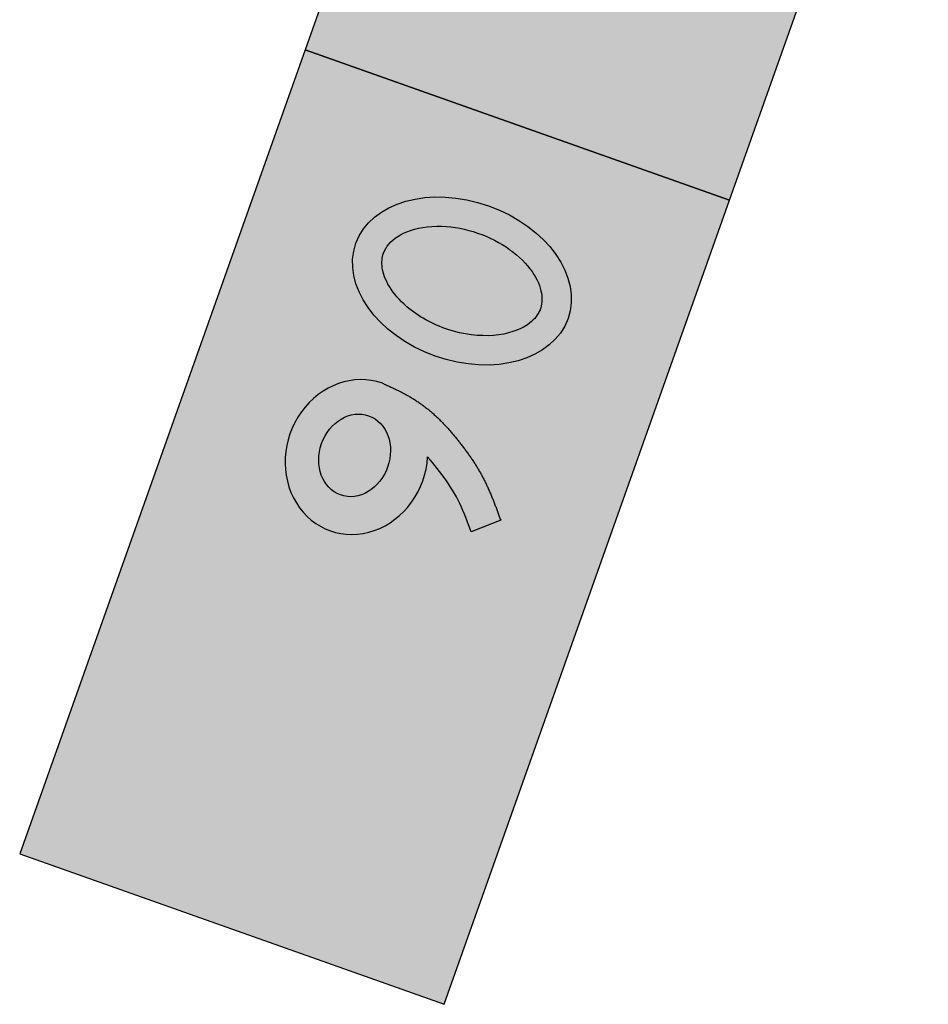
# Model space of a CAD drawing. Header units: metres. Extents: x 176029 to 179341, y 406836 to 408537.
# Tile 21 of 27: x 176644.47 to 176648.71, y 407771.45 to 407776.05. Entities that reach past the tile are written whole.
import ezdxf

# ---------------------------------------------------------------- set-up
doc = ezdxf.new("R2010")
doc.units = ezdxf.units.M
doc.layers.add('Bebording', color=50, linetype='Continuous')
doc.layers.add('Bebording-tekst-outline', color=255, linetype='Continuous')

msp = doc.modelspace()

# ---------------------------------------------------------------- hatches: boundary and pattern name
at = {"layer": 'Bebording'}
h = msp.add_hatch(color=7, dxfattribs=at)
h.dxf.hatch_style = 1
h.paths.add_polyline_path([(176647.7844897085, 407775.2028829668), (176648.7122943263, 407777.816371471), (176646.7321700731, 407778.5193278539), (176645.8043654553, 407775.9058393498)])
h = msp.add_hatch(color=2, dxfattribs=at)
h.dxf.hatch_style = 1
h.paths.add_polyline_path([(176645.8043654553, 407775.9058393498), (176644.4721561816, 407772.1532026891), (176646.4522804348, 407771.4502463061), (176647.7844897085, 407775.2028829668)])
h = msp.add_hatch(color=7, dxfattribs=at)
h.dxf.hatch_style = 1
h.paths.add_polyline_path([(176646.115421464, 407772.4397344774), (176646.1863060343, 407772.6394058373), (176645.8461706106, 407772.5291855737), (176646.1051883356, 407773.2588002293), (176645.9467783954, 407773.3150367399), (176645.6877606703, 407772.5854220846), (176645.4932625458, 407772.8854405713), (176645.4223779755, 407772.6857692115), (176645.674505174, 407772.2968563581)])
at = {"layer": 'Bebording-tekst-outline'}
h = msp.add_hatch(color=256, dxfattribs=at)
h.dxf.hatch_style = 1
edge = h.paths.add_edge_path(flags=16)
edge.add_spline(control_points=[(176646.1699859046, 407774.9562886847), (176646.1628529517, 407774.9361962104), (176646.1603865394, 407774.914073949), (176646.1679508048, 407774.8617818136), (176646.1784736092, 407774.8316602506), (176646.216593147, 407774.7687293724), (176646.2441663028, 407774.7361746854), (176646.3306054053, 407774.6619145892), (176646.3982055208, 407774.6238917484), (176646.5420999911, 407774.5764375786), (176646.6180086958, 407774.5671467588), (176646.7498298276, 407774.5776160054), (176646.8048294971, 407774.5972857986), (176646.8689296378, 407774.6410857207), (176646.8863483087, 407774.6621282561), (176646.9073232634, 407774.7059752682), (176646.9116715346, 407774.7296443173), (176646.9055198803, 407774.7872088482), (176646.8941340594, 407774.8211908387), (176646.8495139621, 407774.8923052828), (176646.8163292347, 407774.9289983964), (176646.7327520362, 407774.9940553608), (176646.682511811, 407775.022340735), (176646.5752594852, 407775.0634638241), (176646.5183410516, 407775.0762697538), (176646.4014382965, 407775.0850508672), (176646.3427068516, 407775.0778158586), (176646.2498826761, 407775.0468260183), (176646.21640968, 407775.0237214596), (176646.1835541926, 407774.9857204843), (176646.1753687, 407774.9714512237), (176646.1699859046, 407774.9562886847)], knot_values=[0, 0, 0, 0, 0.3572439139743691, 0.3572439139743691, 0.7144878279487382, 0.7144878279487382, 1.071731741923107, 1.071731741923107, 1.602645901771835, 1.602645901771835, 2.133560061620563, 2.133560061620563, 2.664474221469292, 2.664474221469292, 3.067000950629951, 3.067000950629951, 3.469527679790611, 3.469527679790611, 3.872054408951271, 3.872054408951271, 4.27458113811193, 4.27458113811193, 4.67710786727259, 4.67710786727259, 5.07963459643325, 5.07963459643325, 5.54661508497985, 5.54661508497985, 6.01359557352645, 6.01359557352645, 6.283185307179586, 6.283185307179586, 6.283185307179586, 6.283185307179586], degree=3, periodic=0)
edge = h.paths.add_edge_path()
edge.add_ellipse((176646.5359818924, 407774.8263578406), major_axis=(-0.4950310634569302, 0.1757390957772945), ratio=0.7086646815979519, start_angle=0, end_angle=360)
h = msp.add_hatch(color=256, dxfattribs=at)
h.dxf.hatch_style = 1
edge = h.paths.add_edge_path()
edge.add_ellipse((176646.0437446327, 407774.0045916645), major_axis=(0.1210270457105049, 0.344466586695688), ratio=0.9001579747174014, start_angle=360, end_angle=647.7317416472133)
edge.add_line((176646.3759483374, 407774.0057348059), (176646.3872818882, 407773.9920990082))
edge.add_line((176646.3872818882, 407773.9920990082), (176646.3985782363, 407773.978434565))
edge.add_line((176646.3985782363, 407773.978434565), (176646.4098001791, 407773.9647128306))
edge.add_line((176646.4098001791, 407773.9647128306), (176646.420910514, 407773.9509051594))
edge.add_line((176646.420910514, 407773.9509051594), (176646.4318720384, 407773.9369829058))
edge.add_line((176646.4318720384, 407773.9369829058), (176646.4426475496, 407773.9229174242))
edge.add_line((176646.4426475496, 407773.9229174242), (176646.453199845, 407773.908680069))
edge.add_line((176646.453199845, 407773.908680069), (176646.4634917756, 407773.8942422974))
edge.add_line((176646.4634917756, 407773.8942422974), (176646.473491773, 407773.8795862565))
edge.add_line((176646.473491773, 407773.8795862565), (176646.4831786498, 407773.8647139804))
edge.add_line((176646.4831786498, 407773.8647139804), (176646.4925323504, 407773.8496296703))
edge.add_line((176646.4925323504, 407773.8496296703), (176646.5015328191, 407773.8343375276))
edge.add_line((176646.5015328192, 407773.8343375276), (176646.5101600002, 407773.8188417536))
edge.add_line((176646.5101600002, 407773.8188417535), (176646.5183938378, 407773.8031465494))
edge.add_line((176646.5183938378, 407773.8031465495), (176646.5262150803, 407773.7872563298))
edge.add_line((176646.5262150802, 407773.7872563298), (176646.5336341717, 407773.7711833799))
edge.add_line((176646.5336341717, 407773.7711833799), (176646.5406992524, 407773.754949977))
edge.add_line((176646.5406992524, 407773.754949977), (176646.5474608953, 407773.7385790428))
edge.add_line((176646.5474608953, 407773.7385790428), (176646.5539696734, 407773.7220934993))
edge.add_line((176646.5539696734, 407773.7220934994), (176646.5602761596, 407773.7055162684))
edge.add_line((176646.5602761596, 407773.7055162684), (176646.5664309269, 407773.6888702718))
edge.add_line((176646.5664309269, 407773.6888702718), (176646.5724845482, 407773.6721784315))
edge.add_line((176646.5724845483, 407773.6721784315), (176646.5784875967, 407773.6554636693))
edge.add_line((176646.5784875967, 407773.6554636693), (176646.7166779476, 407773.7097314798))
edge.add_line((176646.7166779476, 407773.7097314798), (176646.7150313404, 407773.7142610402))
edge.add_line((176646.7150313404, 407773.7142610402), (176646.7117356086, 407773.7233191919))
edge.add_line((176646.7117356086, 407773.7233191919), (176646.7100852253, 407773.7278472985))
edge.add_line((176646.7100852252, 407773.7278472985), (176646.7084323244, 407773.7323744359))
edge.add_line((176646.7084323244, 407773.7323744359), (176646.7067762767, 407773.7369003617))
edge.add_line((176646.7067762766, 407773.7369003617), (176646.7051164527, 407773.7414248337))
edge.add_line((176646.7051164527, 407773.7414248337), (176646.7034522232, 407773.7459476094))
edge.add_line((176646.7034522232, 407773.7459476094), (176646.7017829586, 407773.7504684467))
edge.add_line((176646.7017829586, 407773.7504684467), (176646.7001080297, 407773.7549871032))
edge.add_line((176646.7001080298, 407773.7549871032), (176646.6984268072, 407773.7595033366))
edge.add_line((176646.6984268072, 407773.7595033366), (176646.6967386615, 407773.7640169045))
edge.add_line((176646.6967386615, 407773.7640169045), (176646.6950429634, 407773.7685275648))
edge.add_line((176646.6950429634, 407773.7685275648), (176646.6933390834, 407773.773035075))
edge.add_line((176646.6933390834, 407773.773035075), (176646.6916263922, 407773.7775391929))
edge.add_line((176646.6916263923, 407773.7775391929), (176646.6899042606, 407773.7820396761))
edge.add_line((176646.6899042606, 407773.7820396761), (176646.6881720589, 407773.7865362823))
edge.add_line((176646.6881720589, 407773.7865362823), (176646.6864291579, 407773.7910287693))
edge.add_line((176646.6864291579, 407773.7910287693), (176646.6846749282, 407773.7955168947))
edge.add_line((176646.6846749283, 407773.7955168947), (176646.6829087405, 407773.8000004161))
edge.add_line((176646.6829087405, 407773.8000004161), (176646.6811299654, 407773.8044790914))
edge.add_line((176646.6811299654, 407773.8044790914), (176646.6793379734, 407773.8089526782))
edge.add_line((176646.6793379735, 407773.8089526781), (176646.6775321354, 407773.813420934))
edge.add_line((176646.6775321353, 407773.813420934), (176646.6757118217, 407773.8178836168))
edge.add_line((176646.6757118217, 407773.8178836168), (176646.6738764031, 407773.8223404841))
edge.add_line((176646.6738764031, 407773.8223404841), (176646.6720252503, 407773.8267912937))
edge.add_line((176646.6720252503, 407773.8267912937), (176646.6701577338, 407773.8312358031))
edge.add_line((176646.6701577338, 407773.8312358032), (176646.6682732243, 407773.8356737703))
edge.add_line((176646.6682732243, 407773.8356737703), (176646.6663710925, 407773.8401049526))
edge.add_line((176646.6663710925, 407773.8401049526), (176646.6644508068, 407773.8445290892))
edge.add_line((176646.6644508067, 407773.8445290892), (176646.6625120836, 407773.8489458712))
edge.add_line((176646.6625120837, 407773.8489458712), (176646.6605546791, 407773.8533549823))
edge.add_line((176646.6605546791, 407773.8533549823), (176646.6585783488, 407773.8577561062))
edge.add_line((176646.6585783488, 407773.8577561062), (176646.6565828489, 407773.8621489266))
edge.add_line((176646.656582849, 407773.8621489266), (176646.6545679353, 407773.8665331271))
edge.add_line((176646.6545679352, 407773.866533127), (176646.6525333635, 407773.8709083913))
edge.add_line((176646.6525333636, 407773.8709083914), (176646.6504788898, 407773.8752744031))
edge.add_line((176646.6504788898, 407773.8752744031), (176646.6484042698, 407773.8796308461))
edge.add_line((176646.6484042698, 407773.8796308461), (176646.6463092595, 407773.8839774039))
edge.add_line((176646.6463092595, 407773.8839774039), (176646.6441936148, 407773.8883137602))
edge.add_line((176646.6441936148, 407773.8883137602), (176646.6420570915, 407773.8926395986))
edge.add_line((176646.6420570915, 407773.8926395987), (176646.6398994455, 407773.8969546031))
edge.add_line((176646.6398994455, 407773.8969546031), (176646.6377204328, 407773.901258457))
edge.add_line((176646.6377204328, 407773.901258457), (176646.6355198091, 407773.9055508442))
edge.add_line((176646.6355198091, 407773.9055508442), (176646.6332973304, 407773.9098314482))
edge.add_line((176646.6332973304, 407773.9098314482), (176646.6310527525, 407773.9140999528))
edge.add_line((176646.6310527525, 407773.9140999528), (176646.6287858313, 407773.9183560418))
edge.add_line((176646.6287858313, 407773.9183560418), (176646.6264963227, 407773.9225993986))
edge.add_line((176646.6264963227, 407773.9225993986), (176646.6241839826, 407773.9268297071))
edge.add_line((176646.6241839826, 407773.9268297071), (176646.6218485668, 407773.9310466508))
edge.add_line((176646.6218485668, 407773.9310466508), (176646.6194898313, 407773.9352499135))
edge.add_line((176646.6194898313, 407773.9352499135), (176646.6171075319, 407773.9394391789))
edge.add_line((176646.6171075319, 407773.9394391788), (176646.6147014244, 407773.9436141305))
edge.add_line((176646.6147014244, 407773.9436141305), (176646.6122712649, 407773.9477744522))
edge.add_line((176646.6122712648, 407773.9477744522), (176646.609816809, 407773.9519198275))
edge.add_line((176646.6098168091, 407773.9519198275), (176646.6073378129, 407773.9560499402))
edge.add_line((176646.6073378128, 407773.9560499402), (176646.6048341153, 407773.96016454))
edge.add_line((176646.6048341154, 407773.96016454), (176646.6023060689, 407773.9642637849))
edge.add_line((176646.6023060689, 407773.9642637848), (176646.5997542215, 407773.9683479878))
edge.add_line((176646.5997542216, 407773.9683479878), (176646.5971791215, 407773.9724174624))
edge.add_line((176646.5971791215, 407773.9724174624), (176646.594581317, 407773.9764725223))
edge.add_line((176646.594581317, 407773.9764725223), (176646.5919613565, 407773.9805134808))
edge.add_line((176646.5919613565, 407773.9805134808), (176646.5893197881, 407773.9845406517))
edge.add_line((176646.5893197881, 407773.9845406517), (176646.5866571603, 407773.9885543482))
edge.add_line((176646.5866571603, 407773.9885543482), (176646.5839740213, 407773.9925548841))
edge.add_line((176646.5839740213, 407773.9925548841), (176646.5812709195, 407773.9965425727))
edge.add_line((176646.5812709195, 407773.9965425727), (176646.578548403, 407774.0005177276))
edge.add_line((176646.578548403, 407774.0005177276), (176646.5758070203, 407774.0044806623))
edge.add_line((176646.5758070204, 407774.0044806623), (176646.5730473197, 407774.0084316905))
edge.add_line((176646.5730473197, 407774.0084316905), (176646.5702698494, 407774.0123711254))
edge.add_line((176646.5702698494, 407774.0123711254), (176646.5674751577, 407774.0162992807))
edge.add_line((176646.5674751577, 407774.0162992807), (176646.5646637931, 407774.0202164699))
edge.add_line((176646.564663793, 407774.0202164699), (176646.5618363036, 407774.0241230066))
edge.add_line((176646.5618363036, 407774.0241230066), (176646.5589932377, 407774.0280192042))
edge.add_line((176646.5589932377, 407774.0280192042), (176646.5561351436, 407774.0319053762))
edge.add_line((176646.5561351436, 407774.0319053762), (176646.5532625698, 407774.0357818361))
edge.add_line((176646.5532625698, 407774.0357818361), (176646.5503760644, 407774.0396488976))
edge.add_line((176646.5503760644, 407774.0396488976), (176646.5474761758, 407774.0435068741))
edge.add_line((176646.5474761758, 407774.0435068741), (176646.5445634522, 407774.0473560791))
edge.add_line((176646.5445634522, 407774.0473560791), (176646.5416384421, 407774.0511968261))
edge.add_line((176646.5416384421, 407774.0511968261), (176646.5387016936, 407774.0550294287))
edge.add_line((176646.5387016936, 407774.0550294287), (176646.5357537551, 407774.0588542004))
edge.add_line((176646.5357537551, 407774.0588542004), (176646.5327951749, 407774.0626714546))
edge.add_line((176646.5327951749, 407774.0626714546), (176646.5298265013, 407774.0664815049))
edge.add_line((176646.5298265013, 407774.0664815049), (176646.5268482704, 407774.0702846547))
edge.add_line((176646.5268482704, 407774.0702846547), (176646.5238606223, 407774.0740808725))
edge.add_line((176646.5238606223, 407774.0740808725), (176646.5208632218, 407774.0778697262))
edge.add_line((176646.5208632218, 407774.0778697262), (176646.5178557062, 407774.0816507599))
edge.add_line((176646.5178557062, 407774.0816507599), (176646.5148377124, 407774.0854235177))
edge.add_line((176646.5148377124, 407774.0854235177), (176646.5118088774, 407774.0891875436))
edge.add_line((176646.5118088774, 407774.0891875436), (176646.5087688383, 407774.0929423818))
edge.add_line((176646.5087688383, 407774.0929423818), (176646.505717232, 407774.0966875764))
edge.add_line((176646.505717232, 407774.0966875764), (176646.5026536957, 407774.1004226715))
edge.add_line((176646.5026536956, 407774.1004226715), (176646.4995778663, 407774.1041472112))
edge.add_line((176646.4995778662, 407774.1041472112), (176646.4964893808, 407774.1078607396))
edge.add_line((176646.4964893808, 407774.1078607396), (176646.4933878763, 407774.1115628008))
edge.add_line((176646.4933878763, 407774.1115628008), (176646.4902729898, 407774.1152529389))
edge.add_line((176646.4902729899, 407774.1152529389), (176646.4871443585, 407774.1189306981))
edge.add_line((176646.4871443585, 407774.1189306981), (176646.4840016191, 407774.1225956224))
edge.add_line((176646.484001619, 407774.1225956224), (176646.4808444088, 407774.1262472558))
edge.add_line((176646.4808444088, 407774.1262472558), (176646.4776723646, 407774.1298851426))
edge.add_line((176646.4776723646, 407774.1298851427), (176646.4744851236, 407774.1335088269))
edge.add_line((176646.4744851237, 407774.1335088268), (176646.4712823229, 407774.1371178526))
edge.add_line((176646.4712823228, 407774.1371178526), (176646.4680635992, 407774.140711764))
edge.add_line((176646.4680635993, 407774.140711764), (176646.4648285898, 407774.1442901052))
edge.add_line((176646.4648285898, 407774.1442901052), (176646.4615769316, 407774.1478524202))
edge.add_line((176646.4615769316, 407774.1478524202), (176646.4583082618, 407774.1513982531))
edge.add_line((176646.4583082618, 407774.1513982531), (176646.4550222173, 407774.1549271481))
edge.add_line((176646.4550222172, 407774.1549271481), (176646.451718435, 407774.1584386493))
edge.add_line((176646.451718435, 407774.1584386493), (176646.4483965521, 407774.1619323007))
edge.add_line((176646.4483965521, 407774.1619323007), (176646.4450562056, 407774.1654076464))
edge.add_line((176646.4450562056, 407774.1654076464), (176646.4416970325, 407774.1688642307))
edge.add_line((176646.4416970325, 407774.1688642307), (176646.4383186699, 407774.1723015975))
edge.add_line((176646.4383186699, 407774.1723015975), (176646.4349207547, 407774.175719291))
edge.add_line((176646.4349207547, 407774.175719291), (176646.431502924, 407774.1791168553))
edge.add_line((176646.431502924, 407774.1791168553), (176646.4280648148, 407774.1824938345))
edge.add_line((176646.4280648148, 407774.1824938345), (176646.4246060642, 407774.1858497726))
edge.add_line((176646.4246060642, 407774.1858497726), (176646.4211263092, 407774.1891842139))
edge.add_line((176646.4211263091, 407774.1891842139), (176646.4176251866, 407774.1924967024))
edge.add_line((176646.4176251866, 407774.1924967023), (176646.4141023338, 407774.195786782))
edge.add_line((176646.4141023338, 407774.1957867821), (176646.4105573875, 407774.1990539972))
edge.add_line((176646.4105573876, 407774.1990539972), (176646.4069899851, 407774.2022978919))
edge.add_line((176646.4069899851, 407774.2022978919), (176646.4033997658, 407774.2055180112))
edge.add_line((176646.4033997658, 407774.2055180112), (176646.3997865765, 407774.2087139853))
edge.add_line((176646.3997865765, 407774.2087139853), (176646.3961506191, 407774.2118855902))
edge.add_line((176646.3961506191, 407774.2118855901), (176646.392492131, 407774.2150326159))
edge.add_line((176646.392492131, 407774.2150326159), (176646.3888113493, 407774.218154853))
edge.add_line((176646.3888113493, 407774.218154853), (176646.385108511, 407774.2212520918))
edge.add_line((176646.385108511, 407774.2212520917), (176646.3813838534, 407774.2243241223))
edge.add_line((176646.3813838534, 407774.2243241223), (176646.3776376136, 407774.2273707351))
edge.add_line((176646.3776376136, 407774.2273707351), (176646.3738700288, 407774.2303917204))
edge.add_line((176646.3738700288, 407774.2303917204), (176646.3700813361, 407774.2333868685))
edge.add_line((176646.3700813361, 407774.2333868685), (176646.3662717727, 407774.2363559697))
edge.add_line((176646.3662717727, 407774.2363559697), (176646.3624415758, 407774.2392988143))
edge.add_line((176646.3624415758, 407774.2392988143), (176646.3585909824, 407774.2422151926))
edge.add_line((176646.3585909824, 407774.2422151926), (176646.3547202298, 407774.245104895))
edge.add_line((176646.3547202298, 407774.245104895), (176646.3508295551, 407774.2479677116))
edge.add_line((176646.3508295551, 407774.2479677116), (176646.3469191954, 407774.2508034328))
edge.add_line((176646.3469191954, 407774.2508034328), (176646.342989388, 407774.2536118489))
edge.add_line((176646.342989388, 407774.253611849), (176646.3390403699, 407774.2563927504))
edge.add_line((176646.3390403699, 407774.2563927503), (176646.3350723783, 407774.2591459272))
edge.add_line((176646.3350723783, 407774.2591459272), (176646.3310856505, 407774.2618711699))
edge.add_line((176646.3310856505, 407774.2618711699), (176646.3270804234, 407774.2645682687))
edge.add_line((176646.3270804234, 407774.2645682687), (176646.3230569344, 407774.2672370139))
edge.add_line((176646.3230569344, 407774.2672370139), (176646.3190154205, 407774.2698771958))
edge.add_line((176646.3190154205, 407774.2698771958), (176646.3149561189, 407774.2724886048))
edge.add_line((176646.3149561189, 407774.2724886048), (176646.3108792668, 407774.275071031))
edge.add_line((176646.3108792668, 407774.2750710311), (176646.3067851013, 407774.2776242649))
edge.add_line((176646.3067851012, 407774.2776242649), (176646.3026738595, 407774.2801480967))
edge.add_line((176646.3026738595, 407774.2801480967), (176646.2985457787, 407774.2826423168))
edge.add_line((176646.2985457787, 407774.2826423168), (176646.2944010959, 407774.2851067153))
edge.add_line((176646.2944010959, 407774.2851067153), (176646.2902400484, 407774.2875410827))
edge.add_line((176646.2902400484, 407774.2875410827), (176646.2860628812, 407774.2899452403))
edge.add_line((176646.2860628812, 407774.2899452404), (176646.2818700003, 407774.2923196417))
edge.add_line((176646.2818700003, 407774.2923196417), (176646.2776619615, 407774.2946653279))
edge.add_line((176646.2776619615, 407774.2946653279), (176646.2734393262, 407774.2969833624))
edge.add_line((176646.2734393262, 407774.2969833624), (176646.2692026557, 407774.2992748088))
edge.add_line((176646.2692026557, 407774.2992748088), (176646.2649525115, 407774.3015407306))
edge.add_line((176646.2649525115, 407774.3015407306), (176646.2606894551, 407774.3037821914))
edge.add_line((176646.260689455, 407774.3037821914), (176646.2564140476, 407774.3060002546))
edge.add_line((176646.2564140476, 407774.3060002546), (176646.2521268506, 407774.3081959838))
edge.add_line((176646.2521268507, 407774.3081959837), (176646.2478284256, 407774.3103704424))
edge.add_line((176646.2478284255, 407774.3103704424), (176646.2435193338, 407774.3125246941))
edge.add_line((176646.2435193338, 407774.3125246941), (176646.2392001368, 407774.3146598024))
edge.add_line((176646.2392001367, 407774.3146598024), (176646.2348713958, 407774.3167768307))
edge.add_line((176646.2348713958, 407774.3167768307), (176646.2305336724, 407774.3188768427))
edge.add_line((176646.2305336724, 407774.3188768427), (176646.2261875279, 407774.3209609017))
edge.add_line((176646.2261875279, 407774.3209609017), (176646.2218335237, 407774.3230300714))
edge.add_line((176646.2218335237, 407774.3230300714), (176646.2174722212, 407774.3250854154))
edge.add_line((176646.2174722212, 407774.3250854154), (176646.2131041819, 407774.327127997))
edge.add_line((176646.2131041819, 407774.327127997), (176646.2087299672, 407774.3291588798))
edge.add_line((176646.2087299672, 407774.3291588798), (176646.2043501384, 407774.3311791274))
edge.add_line((176646.2043501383, 407774.3311791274), (176646.1999652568, 407774.3331898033))
edge.add_line((176646.1999652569, 407774.3331898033), (176646.1955758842, 407774.335191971))
edge.add_line((176646.1955758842, 407774.3351919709), (176646.1911825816, 407774.3371866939))
edge.add_line((176646.1911825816, 407774.3371866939), (176646.1867859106, 407774.3391750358))
edge.add_line((176646.1867859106, 407774.3391750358), (176646.1823864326, 407774.34115806))
edge.add_line((176646.1823864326, 407774.34115806), (176646.177984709, 407774.3431368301))
edge.add_line((176646.177984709, 407774.3431368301), (176646.1735813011, 407774.3451124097))
edge.add_line((176646.1735813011, 407774.3451124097), (176646.1647716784, 407774.3490582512))
edge = h.paths.add_edge_path(flags=16)
edge.add_ellipse((176646.0350180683, 407774.0124768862), major_axis=(-0.06563748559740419, -0.184891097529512), ratio=0.8338775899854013, start_angle=0, end_angle=360)

# ---------------------------------------------------------------- linework, layer by layer
at = {"layer": 'Bebording', "color": 7}
for points in [[(176647.7844897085, 407775.2028829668), (176648.7122943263, 407777.816371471), (176646.7321700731, 407778.5193278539), (176645.8043654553, 407775.9058393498)], [(176645.8043654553, 407775.9058393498), (176644.4721561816, 407772.1532026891), (176646.4522804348, 407771.4502463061), (176647.7844897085, 407775.2028829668)]]:
    msp.add_lwpolyline(points, close=True, dxfattribs=at)
at = {"layer": 'Bebording-tekst-outline'}
msp.add_lwpolyline([(176646.1647716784, 407774.3490582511), (176646.1691767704, 407774.3470858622), (176646.1735813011, 407774.3451124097), (176646.177984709, 407774.3431368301), (176646.1823864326, 407774.34115806), (176646.1867859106, 407774.3391750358), (176646.1911825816, 407774.3371866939), (176646.1955758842, 407774.3351919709), (176646.1999652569, 407774.3331898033), (176646.2043501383, 407774.3311791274), (176646.2087299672, 407774.3291588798), (176646.2131041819, 407774.327127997), (176646.2174722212, 407774.3250854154), (176646.2218335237, 407774.3230300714), (176646.2261875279, 407774.3209609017), (176646.2305336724, 407774.3188768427), (176646.2348713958, 407774.3167768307), (176646.2392001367, 407774.3146598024), (176646.2435193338, 407774.3125246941), (176646.2478284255, 407774.3103704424), (176646.2521268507, 407774.3081959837), (176646.2564140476, 407774.3060002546), (176646.260689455, 407774.3037821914), (176646.2649525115, 407774.3015407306), (176646.2692026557, 407774.2992748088), (176646.2734393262, 407774.2969833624), (176646.2776619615, 407774.2946653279), (176646.2818700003, 407774.2923196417), (176646.2860628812, 407774.2899452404), (176646.2902400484, 407774.2875410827), (176646.2944010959, 407774.2851067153), (176646.2985457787, 407774.2826423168), (176646.3026738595, 407774.2801480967), (176646.3067851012, 407774.2776242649), (176646.3108792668, 407774.2750710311), (176646.3149561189, 407774.2724886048), (176646.3190154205, 407774.2698771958), (176646.3230569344, 407774.2672370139), (176646.3270804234, 407774.2645682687), (176646.3310856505, 407774.2618711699), (176646.3350723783, 407774.2591459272), (176646.3390403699, 407774.2563927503), (176646.342989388, 407774.253611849), (176646.3469191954, 407774.2508034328), (176646.3508295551, 407774.2479677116), (176646.3547202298, 407774.245104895), (176646.3585909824, 407774.2422151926), (176646.3624415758, 407774.2392988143), (176646.3662717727, 407774.2363559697), (176646.3700813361, 407774.2333868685), (176646.3738700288, 407774.2303917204), (176646.3776376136, 407774.2273707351), (176646.3813838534, 407774.2243241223), (176646.385108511, 407774.2212520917), (176646.3888113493, 407774.218154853), (176646.392492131, 407774.2150326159), (176646.3961506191, 407774.2118855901), (176646.3997865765, 407774.2087139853), (176646.4033997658, 407774.2055180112), (176646.4069899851, 407774.2022978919), (176646.4105573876, 407774.1990539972), (176646.4141023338, 407774.1957867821), (176646.4176251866, 407774.1924967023), (176646.4211263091, 407774.1891842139), (176646.4246060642, 407774.1858497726), (176646.4280648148, 407774.1824938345), (176646.431502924, 407774.1791168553), (176646.4349207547, 407774.175719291), (176646.4383186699, 407774.1723015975), (176646.4416970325, 407774.1688642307), (176646.4450562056, 407774.1654076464), (176646.4483965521, 407774.1619323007), (176646.451718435, 407774.1584386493), (176646.4550222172, 407774.1549271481), (176646.4583082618, 407774.1513982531), (176646.4615769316, 407774.1478524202), (176646.4648285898, 407774.1442901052), (176646.4680635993, 407774.140711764), (176646.4712823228, 407774.1371178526), (176646.4744851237, 407774.1335088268), (176646.4776723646, 407774.1298851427), (176646.4808444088, 407774.1262472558), (176646.484001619, 407774.1225956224), (176646.4871443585, 407774.1189306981), (176646.4902729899, 407774.1152529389), (176646.4933878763, 407774.1115628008), (176646.4964893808, 407774.1078607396), (176646.4995778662, 407774.1041472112), (176646.5026536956, 407774.1004226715), (176646.505717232, 407774.0966875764), (176646.5087688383, 407774.0929423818), (176646.5118088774, 407774.0891875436), (176646.5148377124, 407774.0854235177), (176646.5178557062, 407774.0816507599), (176646.5208632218, 407774.0778697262), (176646.5238606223, 407774.0740808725), (176646.5268482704, 407774.0702846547), (176646.5298265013, 407774.0664815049), (176646.5327951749, 407774.0626714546), (176646.5357537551, 407774.0588542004), (176646.5387016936, 407774.0550294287), (176646.5416384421, 407774.0511968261), (176646.5445634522, 407774.0473560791), (176646.5474761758, 407774.0435068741), (176646.5503760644, 407774.0396488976), (176646.5532625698, 407774.0357818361), (176646.5561351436, 407774.0319053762), (176646.5589932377, 407774.0280192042), (176646.5618363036, 407774.0241230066), (176646.564663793, 407774.0202164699), (176646.5674751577, 407774.0162992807), (176646.5702698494, 407774.0123711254), (176646.5730473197, 407774.0084316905), (176646.5758070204, 407774.0044806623), (176646.578548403, 407774.0005177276), (176646.5812709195, 407773.9965425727), (176646.5839740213, 407773.9925548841), (176646.5866571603, 407773.9885543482), (176646.5893197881, 407773.9845406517), (176646.5919613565, 407773.9805134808), (176646.594581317, 407773.9764725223), (176646.5971791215, 407773.9724174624), (176646.5997542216, 407773.9683479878), (176646.6023060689, 407773.9642637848), (176646.6048341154, 407773.96016454), (176646.6073378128, 407773.9560499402), (176646.6098168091, 407773.9519198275), (176646.6122712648, 407773.9477744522), (176646.6147014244, 407773.9436141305), (176646.6171075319, 407773.9394391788), (176646.6194898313, 407773.9352499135), (176646.6218485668, 407773.9310466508), (176646.6241839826, 407773.9268297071), (176646.6264963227, 407773.9225993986), (176646.6287858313, 407773.9183560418), (176646.6310527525, 407773.9140999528), (176646.6332973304, 407773.9098314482), (176646.6355198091, 407773.9055508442), (176646.6377204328, 407773.901258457), (176646.6398994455, 407773.8969546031), (176646.6420570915, 407773.8926395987), (176646.6441936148, 407773.8883137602), (176646.6463092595, 407773.8839774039), (176646.6484042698, 407773.8796308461), (176646.6504788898, 407773.8752744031), (176646.6525333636, 407773.8709083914), (176646.6545679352, 407773.866533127), (176646.656582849, 407773.8621489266), (176646.6585783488, 407773.8577561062), (176646.6605546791, 407773.8533549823), (176646.6625120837, 407773.8489458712), (176646.6644508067, 407773.8445290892), (176646.6663710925, 407773.8401049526), (176646.6682732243, 407773.8356737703), (176646.6701577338, 407773.8312358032), (176646.6720252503, 407773.8267912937), (176646.6738764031, 407773.8223404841), (176646.6757118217, 407773.8178836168), (176646.6775321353, 407773.813420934), (176646.6793379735, 407773.8089526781), (176646.6811299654, 407773.8044790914), (176646.6829087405, 407773.8000004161), (176646.6846749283, 407773.7955168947), (176646.6864291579, 407773.7910287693), (176646.6881720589, 407773.7865362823), (176646.6899042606, 407773.7820396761), (176646.6916263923, 407773.7775391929), (176646.6933390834, 407773.773035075), (176646.6950429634, 407773.7685275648), (176646.6967386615, 407773.7640169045), (176646.6984268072, 407773.7595033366), (176646.7001080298, 407773.7549871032), (176646.7017829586, 407773.7504684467), (176646.7034522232, 407773.7459476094), (176646.7051164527, 407773.7414248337), (176646.7067762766, 407773.7369003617), (176646.7084323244, 407773.7323744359), (176646.7100852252, 407773.7278472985), (176646.7117356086, 407773.7233191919), (176646.7133841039, 407773.7187903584), (176646.7150313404, 407773.7142610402), (176646.7166779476, 407773.7097314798), (176646.5784875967, 407773.6554636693), (176646.5724845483, 407773.6721784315), (176646.5664309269, 407773.6888702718), (176646.5602761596, 407773.7055162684), (176646.5539696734, 407773.7220934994), (176646.5474608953, 407773.7385790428), (176646.5406992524, 407773.754949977), (176646.5336341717, 407773.7711833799), (176646.5262150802, 407773.7872563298), (176646.5183938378, 407773.8031465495), (176646.5101600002, 407773.8188417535), (176646.5015328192, 407773.8343375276), (176646.4925323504, 407773.8496296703), (176646.4831786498, 407773.8647139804), (176646.473491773, 407773.8795862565), (176646.4634917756, 407773.8942422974), (176646.453199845, 407773.908680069), (176646.4426475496, 407773.9229174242), (176646.4318720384, 407773.9369829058), (176646.420910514, 407773.9509051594), (176646.4098001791, 407773.9647128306), (176646.3985782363, 407773.978434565), (176646.3872818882, 407773.9920990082), (176646.3759483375, 407774.0057348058)], dxfattribs=at)
at = {"layer": 'Bebording-tekst-outline', "color": 7, "true_color": 0xfffffe}
msp.add_ellipse((176646.5359818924, 407774.8263578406), major_axis=(-0.4950310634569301, 0.1757390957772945), ratio=0.7086646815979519, dxfattribs=at)
for centre, major_axis, ratio, start_param, end_param in [((176646.0437446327, 407774.0045916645), (0.1210270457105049, 0.344466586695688), 0.9001579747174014, 6.283185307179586, 11.30505156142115), ((176646.0350180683, 407774.0124768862), (-0.06563748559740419, -0.184891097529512), 0.8338775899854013, -3.141592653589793, 3.141592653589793)]:
    msp.add_ellipse(centre, major_axis=major_axis, ratio=ratio, start_param=start_param, end_param=end_param, dxfattribs=at)
msp.add_open_spline([(176646.1699859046, 407774.9562886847), (176646.1628529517, 407774.9361962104), (176646.1603865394, 407774.914073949), (176646.1679508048, 407774.8617818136), (176646.1784736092, 407774.8316602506), (176646.216593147, 407774.7687293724), (176646.2441663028, 407774.7361746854), (176646.3306054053, 407774.6619145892), (176646.3982055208, 407774.6238917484), (176646.5420999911, 407774.5764375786), (176646.6180086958, 407774.5671467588), (176646.7498298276, 407774.5776160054), (176646.8048294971, 407774.5972857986), (176646.8689296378, 407774.6410857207), (176646.8863483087, 407774.6621282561), (176646.9073232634, 407774.7059752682), (176646.9116715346, 407774.7296443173), (176646.9055198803, 407774.7872088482), (176646.8941340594, 407774.8211908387), (176646.8495139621, 407774.8923052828), (176646.8163292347, 407774.9289983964), (176646.7327520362, 407774.9940553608), (176646.682511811, 407775.022340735), (176646.5752594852, 407775.0634638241), (176646.5183410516, 407775.0762697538), (176646.4014382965, 407775.0850508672), (176646.3427068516, 407775.0778158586), (176646.2498826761, 407775.0468260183), (176646.21640968, 407775.0237214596), (176646.1835541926, 407774.9857204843), (176646.1753687, 407774.9714512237), (176646.1699859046, 407774.9562886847)], degree=3, knots=[0, 0, 0, 0, 0.3572439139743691, 0.3572439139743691, 0.7144878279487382, 0.7144878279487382, 1.071731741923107, 1.071731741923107, 1.602645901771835, 1.602645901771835, 2.133560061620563, 2.133560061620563, 2.664474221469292, 2.664474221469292, 3.067000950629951, 3.067000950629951, 3.469527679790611, 3.469527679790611, 3.872054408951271, 3.872054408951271, 4.27458113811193, 4.27458113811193, 4.67710786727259, 4.67710786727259, 5.07963459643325, 5.07963459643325, 5.54661508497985, 5.54661508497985, 6.01359557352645, 6.01359557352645, 6.283185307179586, 6.283185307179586, 6.283185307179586, 6.283185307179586], dxfattribs=at)

doc.saveas('drawing.dxf')
